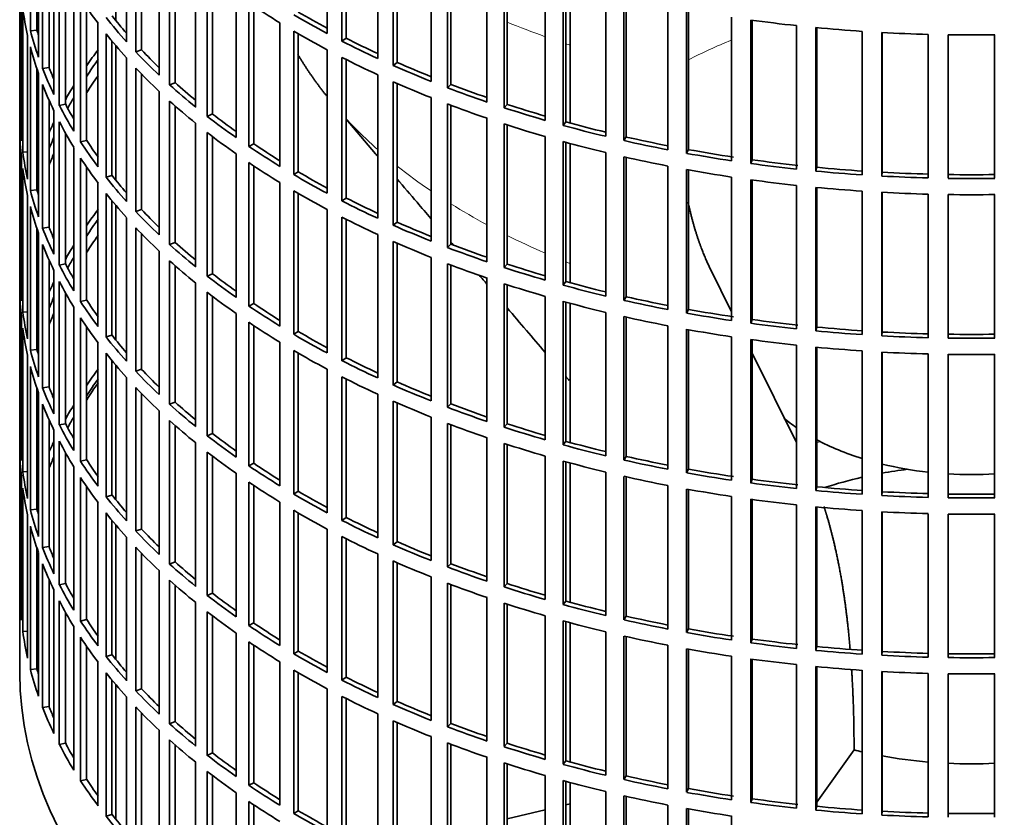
# Model space of a CAD drawing. Header units: millimetres. Extents: x 450 to 1334, y -1662 to 1534.
# Tile 3 of 28: x 1041 to 1190, y -1533 to -1413. Entities that reach past the tile are written whole.
import ezdxf

# ---------------------------------------------------------------- set-up
doc = ezdxf.new("R2010")
doc.units = ezdxf.units.MM
for name, color, linetype in [('VSI184-254_GIUNT', 7, 'Continuous'), ('VSI344-454_FILTR', 7, 'Continuous'), ('VSI344-454_SUPPO', 7, 'Continuous')]:
    doc.layers.add(name, color=color, linetype=linetype)

# ---------------------------------------------------------------- blocks, each defined once
blk = doc.blocks.new('SE4')
at = {"layer": 'VSI184-254_GIUNT', "color": 7, "linetype": 'Continuous', "lineweight": 35}
for start_param, end_param in [(0.610715, 0.70006), (0.828971, 1.072715), (1.170442, 1.381313), (1.468662, 1.67293)]:
    blk.add_ellipse((1184.77, -1461.7), major_axis=(-34.5, 0), ratio=0.57735, start_param=start_param, end_param=end_param, dxfattribs=at)
at = {"layer": 'VSI344-454_FILTR', "color": 7, "linetype": 'Continuous', "lineweight": 35}
for p, q in [((1041.27, -1271.46), (1041.27, -1511.51)), ((1042.88, -1414.69), (1042.88, -1393.05)), ((1087.64, -1415.12), (1087.64, -1393.48)), ((1057.37, -1416.35), (1057.37, -1394.71)), ((1089.86, -1416.27), (1089.86, -1394.64)), ((1090.5, -1415.83), (1090.5, -1394.96)), ((1043.86, -1414.59), (1043.86, -1396.36)), ((1044.1, -1418.69), (1044.1, -1397.05)), ((1058.77, -1417.87), (1058.77, -1396.23)), ((1059.64, -1417.58), (1059.64, -1397.14)), ((1095.25, -1418.88), (1095.25, -1397.25)), ((1097.6, -1419.94), (1097.6, -1398.31)), ((1098.19, -1419.48), (1098.19, -1398.56)), ((1044.72, -1420.37), (1044.72, -1398.73)), ((1062.29, -1421.39), (1062.29, -1399.75)), ((1045.69, -1420.23), (1045.69, -1401.08)), ((1063.87, -1422.85), (1063.87, -1401.21)), ((1103.29, -1422.33), (1103.29, -1400.69)), ((1046.42, -1424.31), (1046.42, -1402.67)), ((1064.7, -1422.53), (1064.7, -1401.95)), ((1105.76, -1423.29), (1105.76, -1401.66)), ((1106.29, -1422.8), (1106.29, -1401.86)), ((1047.24, -1425.97), (1047.24, -1404.33)), ((1111.73, -1425.45), (1111.73, -1403.81)), ((1041.27, -1427.25), (1041.27, -1405.61)), ((1067.8, -1426.22), (1067.8, -1404.58)), ((1069.55, -1427.61), (1069.55, -1405.97)), ((1114.31, -1426.31), (1114.31, -1404.67)), ((1114.78, -1425.8), (1114.78, -1404.82)), ((1048.19, -1425.79), (1048.19, -1406.1)), ((1070.34, -1427.25), (1070.34, -1406.58)), ((1120.52, -1428.21), (1120.52, -1406.58)), ((1123.2, -1428.97), (1123.2, -1407.33)), ((1123.61, -1428.44), (1123.61, -1407.44)), ((1049.42, -1429.83), (1049.42, -1408.19)), ((1129.63, -1430.62), (1129.63, -1408.98)), ((1041.52, -1431.31), (1041.52, -1409.67)), ((1050.44, -1431.45), (1050.44, -1409.81)), ((1073.89, -1430.81), (1073.89, -1409.17)), ((1075.8, -1432.13), (1075.8, -1410.49)), ((1132.39, -1431.27), (1132.39, -1409.63)), ((1132.74, -1430.72), (1132.74, -1409.71)), ((1041.73, -1433.03), (1041.73, -1411.39)), ((1051.36, -1431.23), (1051.36, -1411.2)), ((1076.55, -1431.74), (1076.55, -1410.99)), ((1139.01, -1432.65), (1139.01, -1411.02)), ((1141.84, -1433.19), (1141.84, -1411.55)), ((1142.12, -1432.63), (1142.12, -1411.6)), ((1148.6, -1434.31), (1148.6, -1412.67)), ((1151.5, -1434.72), (1151.5, -1413.09)), ((1151.71, -1434.16), (1151.71, -1413.11)), ((1043.86, -1414.59), (1042.88, -1414.69)), ((1053.07, -1435.21), (1053.07, -1413.58)), ((1080.51, -1435.15), (1080.51, -1413.51)), ((1082.58, -1436.39), (1082.58, -1414.75)), ((1158.38, -1435.57), (1158.38, -1413.93)), ((1161.32, -1435.87), (1161.32, -1414.23)), ((1161.46, -1435.29), (1161.46, -1414.24)), ((1168.28, -1436.43), (1168.28, -1414.79)), ((1042.46, -1437.07), (1042.46, -1415.43)), ((1054.29, -1436.79), (1054.29, -1415.15)), ((1055.18, -1436.53), (1055.18, -1416.26)), ((1083.28, -1435.97), (1083.28, -1415.15)), ((1090.5, -1415.83), (1089.86, -1416.27)), ((1171.25, -1436.61), (1171.25, -1414.97)), ((1171.32, -1436.04), (1171.32, -1414.98)), ((1178.27, -1436.89), (1178.27, -1415.26)), ((1181.25, -1436.95), (1181.25, -1415.32)), ((1188.28, -1436.95), (1188.28, -1415.32)), ((1042.88, -1438.77), (1042.88, -1417.14)), ((1059.64, -1417.58), (1058.77, -1417.87)), ((1087.64, -1439.21), (1087.64, -1417.57)), ((1057.37, -1440.44), (1057.37, -1418.8)), ((1089.86, -1440.36), (1089.86, -1418.72)), ((1090.5, -1439.92), (1090.5, -1419.05)), ((1043.86, -1438.67), (1043.86, -1420.44)), ((1045.69, -1420.23), (1044.72, -1420.37)), ((1058.77, -1441.96), (1058.77, -1420.32)), ((1098.19, -1419.48), (1097.6, -1419.94)), ((1044.1, -1442.77), (1044.1, -1421.14)), ((1059.64, -1441.67), (1059.64, -1421.22)), ((1095.25, -1442.97), (1095.25, -1421.33)), ((1044.72, -1444.46), (1044.72, -1422.82)), ((1062.29, -1445.47), (1062.29, -1423.84)), ((1064.7, -1422.53), (1063.87, -1422.85)), ((1097.6, -1444.03), (1097.6, -1422.39)), ((1098.19, -1443.56), (1098.19, -1422.65)), ((1106.29, -1422.8), (1105.76, -1423.29)), ((1045.69, -1444.32), (1045.69, -1425.17)), ((1063.87, -1446.93), (1063.87, -1425.3)), ((1103.29, -1446.42), (1103.29, -1424.78)), ((1046.42, -1448.4), (1046.42, -1426.76)), ((1048.19, -1425.79), (1047.24, -1425.97)), ((1064.7, -1446.61), (1064.7, -1426.04)), ((1105.76, -1447.38), (1105.76, -1425.74)), ((1106.29, -1446.89), (1106.29, -1425.94)), ((1114.78, -1425.8), (1114.31, -1426.31)), ((1041.52, -1427.25), (1041.27, -1427.25)), ((1070.34, -1427.25), (1069.55, -1427.61)), ((1111.73, -1449.53), (1111.73, -1427.9)), ((1041.27, -1451.34), (1041.27, -1429.7)), ((1047.24, -1450.05), (1047.24, -1428.42)), ((1067.8, -1450.3), (1067.8, -1428.66)), ((1114.31, -1450.39), (1114.31, -1428.76)), ((1114.78, -1449.88), (1114.78, -1428.91)), ((1123.61, -1428.44), (1123.2, -1428.97)), ((1048.19, -1449.87), (1048.19, -1430.19)), ((1051.36, -1431.23), (1050.44, -1431.45)), ((1069.55, -1451.7), (1069.55, -1430.06)), ((1070.34, -1451.34), (1070.34, -1430.66)), ((1120.52, -1452.3), (1120.52, -1430.66)), ((1132.74, -1430.72), (1132.39, -1431.27)), ((1049.42, -1453.92), (1049.42, -1432.28)), ((1076.55, -1431.74), (1075.8, -1432.13)), ((1123.2, -1453.05), (1123.2, -1431.42)), ((1123.61, -1452.53), (1123.61, -1431.53)), ((1142.12, -1432.63), (1141.84, -1433.19)), ((1041.52, -1455.4), (1041.52, -1433.76)), ((1042.46, -1432.98), (1041.73, -1433.03)), ((1050.44, -1455.53), (1050.44, -1433.9)), ((1073.89, -1454.9), (1073.89, -1433.26)), ((1129.63, -1454.71), (1129.63, -1433.07)), ((1132.39, -1455.35), (1132.39, -1433.71)), ((1132.74, -1454.81), (1132.74, -1433.79)), ((1151.71, -1434.16), (1151.5, -1434.72)), ((1041.73, -1457.11), (1041.73, -1435.48)), ((1051.36, -1455.32), (1051.36, -1435.28)), ((1075.8, -1456.21), (1075.8, -1434.58)), ((1076.55, -1455.83), (1076.55, -1435.07)), ((1139.01, -1456.74), (1139.01, -1435.1)), ((1141.84, -1457.27), (1141.84, -1435.64)), ((1142.12, -1456.72), (1142.12, -1435.69)), ((1161.46, -1435.29), (1161.32, -1435.87)), ((1055.18, -1436.53), (1054.29, -1436.79)), ((1083.28, -1435.97), (1082.58, -1436.39)), ((1148.6, -1458.39), (1148.6, -1436.76)), ((1151.5, -1458.81), (1151.5, -1437.17)), ((1151.71, -1458.24), (1151.71, -1437.2)), ((1171.32, -1436.04), (1171.25, -1436.61)), ((1043.86, -1438.67), (1042.88, -1438.77)), ((1053.07, -1459.3), (1053.07, -1437.66)), ((1080.51, -1459.23), (1080.51, -1437.6)), ((1158.38, -1459.65), (1158.38, -1438.02)), ((1161.32, -1459.95), (1161.32, -1438.32)), ((1161.46, -1459.38), (1161.46, -1438.33)), ((1042.46, -1461.15), (1042.46, -1439.52)), ((1054.29, -1460.87), (1054.29, -1439.24)), ((1082.58, -1460.47), (1082.58, -1438.83)), ((1083.28, -1460.06), (1083.28, -1439.24)), ((1090.5, -1439.92), (1089.86, -1440.36)), ((1168.28, -1460.52), (1168.28, -1438.88)), ((1171.25, -1460.7), (1171.25, -1439.06)), ((1171.32, -1460.12), (1171.32, -1439.06)), ((1178.27, -1460.98), (1178.27, -1439.34)), ((1181.25, -1461.04), (1181.25, -1439.4)), ((1188.28, -1461.04), (1188.28, -1439.4)), ((1042.88, -1462.86), (1042.88, -1441.22)), ((1055.18, -1460.62), (1055.18, -1440.35)), ((1059.64, -1441.67), (1058.77, -1441.96)), ((1087.64, -1463.29), (1087.64, -1441.66)), ((1057.37, -1464.52), (1057.37, -1442.89)), ((1089.86, -1464.45), (1089.86, -1442.81)), ((1090.5, -1464), (1090.5, -1443.13)), ((1043.86, -1462.76), (1043.86, -1444.53)), ((1045.69, -1444.32), (1044.72, -1444.46)), ((1058.77, -1466.04), (1058.77, -1444.41)), ((1098.19, -1443.56), (1097.6, -1444.03)), ((1044.1, -1466.86), (1044.1, -1445.22)), ((1059.64, -1465.75), (1059.64, -1445.31)), ((1095.25, -1467.06), (1095.25, -1445.42)), ((1044.72, -1468.54), (1044.72, -1446.91)), ((1064.7, -1446.61), (1063.87, -1446.93)), ((1097.6, -1468.12), (1097.6, -1446.48)), ((1098.19, -1467.65), (1098.19, -1446.74)), ((1106.29, -1446.89), (1105.76, -1447.38)), ((1062.29, -1469.56), (1062.29, -1447.92)), ((1103.29, -1470.5), (1103.29, -1448.87)), ((1045.69, -1468.4), (1045.69, -1449.25)), ((1048.19, -1449.87), (1047.24, -1450.05)), ((1063.87, -1471.02), (1063.87, -1449.38)), ((1064.7, -1470.7), (1064.7, -1450.12)), ((1105.76, -1471.47), (1105.76, -1449.83)), ((1106.29, -1470.98), (1106.29, -1450.03)), ((1114.78, -1449.88), (1114.31, -1450.39)), ((1041.52, -1451.33), (1041.27, -1451.34)), ((1046.42, -1472.48), (1046.42, -1450.85)), ((1070.34, -1451.34), (1069.55, -1451.7)), ((1111.73, -1473.62), (1111.73, -1451.98)), ((1047.24, -1474.14), (1047.24, -1452.5)), ((1067.8, -1474.39), (1067.8, -1452.75)), ((1114.31, -1474.48), (1114.31, -1452.84)), ((1114.78, -1473.97), (1114.78, -1452.99)), ((1123.61, -1452.53), (1123.2, -1453.05)), ((1041.27, -1475.42), (1041.27, -1453.79)), ((1048.19, -1473.96), (1048.19, -1454.27)), ((1069.55, -1475.78), (1069.55, -1454.14)), ((1070.34, -1475.43), (1070.34, -1454.75)), ((1120.52, -1476.39), (1120.52, -1454.75)), ((1132.74, -1454.81), (1132.39, -1455.35)), ((1049.42, -1478), (1049.42, -1456.37)), ((1051.36, -1455.32), (1050.44, -1455.53)), ((1076.55, -1455.83), (1075.8, -1456.21)), ((1123.2, -1477.14), (1123.2, -1455.5)), ((1123.61, -1476.61), (1123.61, -1455.62)), ((1041.52, -1479.48), (1041.52, -1457.85)), ((1042.46, -1457.07), (1041.73, -1457.11)), ((1050.44, -1479.62), (1050.44, -1457.98)), ((1073.89, -1478.98), (1073.89, -1457.35)), ((1129.63, -1478.79), (1129.63, -1457.16)), ((1132.39, -1479.44), (1132.39, -1457.8)), ((1132.74, -1478.9), (1132.74, -1457.88)), ((1142.12, -1456.72), (1141.84, -1457.27)), ((1051.36, -1479.4), (1051.36, -1459.37)), ((1075.8, -1480.3), (1075.8, -1458.66)), ((1076.55, -1479.91), (1076.55, -1459.16)), ((1139.01, -1480.83), (1139.01, -1459.19)), ((1151.71, -1458.24), (1151.5, -1458.81)), ((1161.46, -1459.38), (1161.32, -1459.95)), ((1041.73, -1481.2), (1041.73, -1459.56)), ((1055.18, -1460.62), (1054.29, -1460.87)), ((1083.28, -1460.06), (1082.58, -1460.47)), ((1141.84, -1481.36), (1141.84, -1459.72)), ((1142.12, -1480.8), (1142.12, -1459.77)), ((1148.6, -1482.48), (1148.6, -1460.84)), ((1171.32, -1460.12), (1171.25, -1460.7)), ((1053.07, -1483.39), (1053.07, -1461.75)), ((1080.51, -1483.32), (1080.51, -1461.68)), ((1151.5, -1482.9), (1151.5, -1461.26)), ((1151.71, -1482.33), (1151.71, -1461.29)), ((1158.38, -1483.74), (1158.38, -1462.1)), ((1161.32, -1484.04), (1161.32, -1462.4)), ((1161.46, -1483.47), (1161.46, -1462.42)), ((1042.46, -1485.24), (1042.46, -1463.6)), ((1043.86, -1462.76), (1042.88, -1462.86)), ((1054.29, -1484.96), (1054.29, -1463.32)), ((1082.58, -1484.56), (1082.58, -1462.92)), ((1083.28, -1484.14), (1083.28, -1463.33)), ((1168.28, -1484.6), (1168.28, -1462.97)), ((1171.25, -1484.78), (1171.25, -1463.15)), ((1171.32, -1484.21), (1171.32, -1463.15)), ((1178.27, -1485.07), (1178.27, -1463.43)), ((1181.25, -1485.13), (1181.25, -1463.49)), ((1188.28, -1485.13), (1188.28, -1463.49)), ((1042.88, -1486.95), (1042.88, -1465.31)), ((1055.18, -1484.71), (1055.18, -1464.43)), ((1090.5, -1464), (1089.86, -1464.45)), ((1059.64, -1465.75), (1058.77, -1466.04)), ((1087.64, -1487.38), (1087.64, -1465.74)), ((1089.86, -1488.53), (1089.86, -1466.89)), ((1057.37, -1488.61), (1057.37, -1466.97)), ((1090.5, -1488.09), (1090.5, -1467.22)), ((1098.19, -1467.65), (1097.6, -1468.12)), ((1043.86, -1486.85), (1043.86, -1468.62)), ((1044.1, -1490.95), (1044.1, -1469.31)), ((1045.69, -1468.4), (1044.72, -1468.54)), ((1058.77, -1490.13), (1058.77, -1468.49)), ((1059.64, -1489.84), (1059.64, -1469.4)), ((1095.25, -1491.14), (1095.25, -1469.51)), ((1044.72, -1492.63), (1044.72, -1470.99)), ((1064.7, -1470.7), (1063.87, -1471.02)), ((1097.6, -1492.2), (1097.6, -1470.57)), ((1098.19, -1491.74), (1098.19, -1470.82)), ((1106.29, -1470.98), (1105.76, -1471.47)), ((1062.29, -1493.65), (1062.29, -1472.01)), ((1045.69, -1492.49), (1045.69, -1473.34)), ((1048.19, -1473.96), (1047.24, -1474.14)), ((1063.87, -1495.11), (1063.87, -1473.47)), ((1064.7, -1494.79), (1064.7, -1474.21)), ((1103.29, -1494.59), (1103.29, -1472.95)), ((1105.76, -1495.55), (1105.76, -1473.92)), ((1106.29, -1495.06), (1106.29, -1474.12)), ((1114.78, -1473.97), (1114.31, -1474.48)), ((1041.52, -1475.42), (1041.27, -1475.42)), ((1046.42, -1496.57), (1046.42, -1474.93)), ((1070.34, -1475.43), (1069.55, -1475.78)), ((1047.24, -1498.23), (1047.24, -1476.59)), ((1067.8, -1498.48), (1067.8, -1476.84)), ((1111.73, -1497.71), (1111.73, -1476.07)), ((1114.31, -1498.57), (1114.31, -1476.93)), ((1114.78, -1498.06), (1114.78, -1477.08)), ((1123.61, -1476.61), (1123.2, -1477.14)), ((1041.27, -1499.51), (1041.27, -1477.87)), ((1048.19, -1498.05), (1048.19, -1478.36)), ((1069.55, -1499.87), (1069.55, -1478.23)), ((1051.36, -1479.4), (1050.44, -1479.62)), ((1070.34, -1499.51), (1070.34, -1478.84)), ((1076.55, -1479.91), (1075.8, -1480.3)), ((1120.52, -1500.47), (1120.52, -1478.84)), ((1123.2, -1501.23), (1123.2, -1479.59)), ((1123.61, -1500.7), (1123.61, -1479.7)), ((1132.74, -1478.9), (1132.39, -1479.44)), ((1042.46, -1481.16), (1041.73, -1481.2)), ((1049.42, -1502.09), (1049.42, -1480.45)), ((1073.89, -1503.07), (1073.89, -1481.43)), ((1129.63, -1502.88), (1129.63, -1481.24)), ((1142.12, -1480.8), (1141.84, -1481.36)), ((1041.52, -1503.57), (1041.52, -1481.93)), ((1050.44, -1503.71), (1050.44, -1482.07)), ((1075.8, -1504.39), (1075.8, -1482.75)), ((1132.39, -1503.53), (1132.39, -1481.89)), ((1132.74, -1502.98), (1132.74, -1481.97)), ((1151.71, -1482.33), (1151.5, -1482.9)), ((1041.73, -1505.29), (1041.73, -1483.65)), ((1051.36, -1503.49), (1051.36, -1483.46)), ((1055.18, -1484.71), (1054.29, -1484.96)), ((1076.55, -1504), (1076.55, -1483.25)), ((1083.28, -1484.14), (1082.58, -1484.56)), ((1139.01, -1504.91), (1139.01, -1483.28)), ((1141.84, -1505.45), (1141.84, -1483.81)), ((1142.12, -1504.89), (1142.12, -1483.86)), ((1161.46, -1483.47), (1161.32, -1484.04)), ((1171.32, -1484.21), (1171.25, -1484.78)), ((1053.07, -1507.47), (1053.07, -1485.84)), ((1080.51, -1507.41), (1080.51, -1485.77)), ((1148.6, -1506.57), (1148.6, -1484.93)), ((1151.5, -1506.98), (1151.5, -1485.35)), ((1151.71, -1506.42), (1151.71, -1485.37)), ((1158.38, -1507.83), (1158.38, -1486.19)), ((1042.46, -1509.33), (1042.46, -1487.69)), ((1043.86, -1486.85), (1042.88, -1486.95)), ((1054.29, -1509.05), (1054.29, -1487.41)), ((1082.58, -1508.65), (1082.58, -1487.01)), ((1083.28, -1508.23), (1083.28, -1487.41)), ((1161.32, -1508.13), (1161.32, -1486.49)), ((1161.46, -1507.55), (1161.46, -1486.5)), ((1168.28, -1508.69), (1168.28, -1487.05)), ((1171.25, -1508.87), (1171.25, -1487.23)), ((1171.32, -1508.3), (1171.32, -1487.24)), ((1178.27, -1509.15), (1178.27, -1487.52)), ((1181.25, -1509.21), (1181.25, -1487.58)), ((1188.28, -1509.21), (1188.28, -1487.58)), ((1055.18, -1508.79), (1055.18, -1488.52)), ((1090.5, -1488.09), (1089.86, -1488.53)), ((1042.88, -1511.03), (1042.88, -1489.4)), ((1059.64, -1489.84), (1058.77, -1490.13)), ((1087.64, -1511.47), (1087.64, -1489.83)), ((1057.37, -1512.7), (1057.37, -1491.06)), ((1089.86, -1512.62), (1089.86, -1490.98)), ((1090.5, -1512.18), (1090.5, -1491.31)), ((1098.19, -1491.74), (1097.6, -1492.2)), ((1043.86, -1510.93), (1043.86, -1492.7)), ((1044.1, -1515.03), (1044.1, -1493.4)), ((1045.69, -1492.49), (1044.72, -1492.63)), ((1058.77, -1514.22), (1058.77, -1492.58)), ((1059.64, -1513.93), (1059.64, -1493.48)), ((1095.25, -1515.23), (1095.25, -1493.59)), ((1044.72, -1516.72), (1044.72, -1495.08)), ((1064.7, -1494.79), (1063.87, -1495.11)), ((1097.6, -1516.29), (1097.6, -1494.65)), ((1098.19, -1515.82), (1098.19, -1494.91)), ((1106.29, -1495.06), (1105.76, -1495.55)), ((1062.29, -1517.73), (1062.29, -1496.1)), ((1045.69, -1516.58), (1045.69, -1497.43)), ((1048.19, -1498.05), (1047.24, -1498.23)), ((1063.87, -1519.19), (1063.87, -1497.56)), ((1103.29, -1518.68), (1103.29, -1497.04)), ((1105.76, -1519.64), (1105.76, -1498)), ((1114.78, -1498.06), (1114.31, -1498.57)), ((1041.52, -1499.51), (1041.27, -1499.51)), ((1046.42, -1520.66), (1046.42, -1499.02)), ((1064.7, -1518.87), (1064.7, -1498.3)), ((1070.34, -1499.51), (1069.55, -1499.87)), ((1106.29, -1519.15), (1106.29, -1498.2)), ((1047.24, -1522.31), (1047.24, -1500.68)), ((1067.8, -1522.56), (1067.8, -1500.92)), ((1111.73, -1521.79), (1111.73, -1500.16)), ((1114.31, -1522.65), (1114.31, -1501.02)), ((1123.61, -1500.7), (1123.2, -1501.23)), ((1048.19, -1522.13), (1048.19, -1502.45)), ((1069.55, -1523.96), (1069.55, -1502.32)), ((1114.78, -1522.14), (1114.78, -1501.17)), ((1051.36, -1503.49), (1050.44, -1503.71)), ((1070.34, -1523.6), (1070.34, -1502.92)), ((1076.55, -1504), (1075.8, -1504.39)), ((1120.52, -1524.56), (1120.52, -1502.92)), ((1123.2, -1525.31), (1123.2, -1503.68)), ((1123.61, -1524.79), (1123.61, -1503.79)), ((1132.74, -1502.98), (1132.39, -1503.53)), ((1042.46, -1505.24), (1041.73, -1505.29)), ((1049.42, -1526.18), (1049.42, -1504.54)), ((1129.63, -1526.97), (1129.63, -1505.33)), ((1142.12, -1504.89), (1141.84, -1505.45)), ((1050.44, -1527.79), (1050.44, -1506.16)), ((1073.89, -1527.16), (1073.89, -1505.52)), ((1075.8, -1528.47), (1075.8, -1506.84)), ((1132.39, -1527.61), (1132.39, -1505.97)), ((1132.74, -1527.07), (1132.74, -1506.05)), ((1151.71, -1506.42), (1151.5, -1506.98)), ((1051.36, -1527.58), (1051.36, -1507.54)), ((1076.55, -1528.09), (1076.55, -1507.33)), ((1083.28, -1508.23), (1082.58, -1508.65)), ((1139.01, -1529), (1139.01, -1507.36)), ((1141.84, -1529.53), (1141.84, -1507.9)), ((1142.12, -1528.98), (1142.12, -1507.95)), ((1161.46, -1507.55), (1161.32, -1508.13)), ((1171.32, -1508.3), (1171.25, -1508.87)), ((1053.07, -1531.56), (1053.07, -1509.92)), ((1055.18, -1508.79), (1054.29, -1509.05)), ((1080.51, -1531.49), (1080.51, -1509.86)), ((1148.6, -1530.65), (1148.6, -1509.02)), ((1151.5, -1531.07), (1151.5, -1509.43)), ((1151.71, -1530.5), (1151.71, -1509.46)), ((1043.86, -1510.93), (1042.88, -1511.03)), ((1082.58, -1532.73), (1082.58, -1511.09)), ((1158.38, -1531.91), (1158.38, -1510.28)), ((1161.32, -1532.21), (1161.32, -1510.58)), ((1161.46, -1531.64), (1161.46, -1510.59)), ((1168.28, -1532.78), (1168.28, -1511.14)), ((1171.25, -1532.96), (1171.25, -1511.32)), ((1171.32, -1532.38), (1171.32, -1511.32)), ((1054.29, -1533.13), (1054.29, -1511.5)), ((1055.18, -1532.88), (1055.18, -1512.61)), ((1083.28, -1532.32), (1083.28, -1511.5)), ((1090.5, -1512.18), (1089.86, -1512.62)), ((1178.27, -1533.24), (1178.27, -1511.6)), ((1181.25, -1533.3), (1181.25, -1511.66)), ((1188.28, -1533.3), (1188.28, -1511.66)), ((1059.64, -1513.93), (1058.77, -1514.22)), ((1087.64, -1535.55), (1087.64, -1513.92)), ((1057.37, -1536.78), (1057.37, -1515.15)), ((1089.86, -1536.71), (1089.86, -1515.07)), ((1090.5, -1536.26), (1090.5, -1515.39)), ((1098.19, -1515.82), (1097.6, -1516.29)), ((1045.69, -1516.58), (1044.72, -1516.72)), ((1058.77, -1538.3), (1058.77, -1516.67)), ((1059.64, -1538.01), (1059.64, -1517.57)), ((1064.7, -1518.87), (1063.87, -1519.19)), ((1095.25, -1539.32), (1095.25, -1517.68)), ((1097.6, -1540.38), (1097.6, -1518.74)), ((1062.29, -1541.82), (1062.29, -1520.18)), ((1098.19, -1539.91), (1098.19, -1519)), ((1106.29, -1519.15), (1105.76, -1519.64)), ((1063.87, -1543.28), (1063.87, -1521.64)), ((1103.29, -1542.76), (1103.29, -1521.13)), ((1048.19, -1522.13), (1047.24, -1522.31)), ((1064.7, -1542.96), (1064.7, -1522.38)), ((1105.76, -1543.73), (1105.76, -1522.09)), ((1106.29, -1543.24), (1106.29, -1522.29)), ((1114.78, -1522.14), (1114.31, -1522.65)), ((1070.34, -1523.6), (1069.55, -1523.96)), ((1111.73, -1545.88), (1111.73, -1524.24)), ((1123.61, -1524.79), (1123.2, -1525.31)), ((1067.8, -1546.65), (1067.8, -1525.01)), ((1114.31, -1546.74), (1114.31, -1525.1)), ((1114.78, -1546.23), (1114.78, -1525.25)), ((1051.36, -1527.58), (1050.44, -1527.79)), ((1069.55, -1548.04), (1069.55, -1526.4)), ((1070.34, -1547.69), (1070.34, -1527.01)), ((1120.52, -1548.65), (1120.52, -1527.01)), ((1123.2, -1549.4), (1123.2, -1527.76)), ((1132.74, -1527.07), (1132.39, -1527.61)), ((1076.55, -1528.09), (1075.8, -1528.47)), ((1123.61, -1548.87), (1123.61, -1527.88)), ((1142.12, -1528.98), (1141.84, -1529.53)), ((1073.89, -1551.24), (1073.89, -1529.61)), ((1129.63, -1551.05), (1129.63, -1529.42)), ((1132.39, -1551.7), (1132.39, -1530.06)), ((1132.74, -1551.16), (1132.74, -1530.14)), ((1151.71, -1530.5), (1151.5, -1531.07)), ((1075.8, -1552.56), (1075.8, -1530.92)), ((1076.55, -1552.17), (1076.55, -1531.42)), ((1139.01, -1553.09), (1139.01, -1531.45)), ((1141.84, -1553.62), (1141.84, -1531.98)), ((1142.12, -1553.06), (1142.12, -1532.03)), ((1161.46, -1531.64), (1161.32, -1532.21)), ((1055.18, -1532.88), (1054.29, -1533.13)), ((1083.28, -1532.32), (1082.58, -1532.73)), ((1148.6, -1554.74), (1148.6, -1533.1)), ((1171.32, -1532.38), (1171.25, -1532.96))]:
    blk.add_line(p, q, dxfattribs=at)
for centre, radius, start, end in [((1184.77, -1166.84), 248.5, 269.189, 270.811), ((1184.77, -1189.64), 246.77, 269.1833, 270.8167), ((1184.77, -1188.48), 248.5, 269.189, 270.811), ((1184.77, -1190.93), 248.5, 269.189, 270.811), ((1184.77, -1213.72), 246.77, 269.1833, 270.8167), ((1184.77, -1212.57), 248.5, 269.189, 270.811), ((1184.77, -1215.02), 248.5, 269.189, 270.811), ((1184.77, -1237.81), 246.77, 269.1833, 270.8167), ((1184.77, -1236.65), 248.5, 269.189, 270.811), ((1184.77, -1239.1), 248.5, 269.189, 270.811), ((1184.77, -1261.9), 246.77, 269.1833, 270.8167), ((1184.77, -1260.74), 248.5, 269.189, 270.811), ((1184.77, -1263.19), 248.5, 269.189, 270.811), ((1184.77, -1285.98), 246.77, 269.1833, 270.8167)]:
    blk.add_arc(centre, radius, start, end, dxfattribs=at)
for centre, major_axis, start_param, end_param in [((1184.77, -1380.67), (-143.5, 0), 0.359458, 0.408487), ((1184.77, -1356.58), (-143.5, 0), 0.708524, 0.757553), ((1184.77, -1404.75), (-143.5, 0), 0.080205, 0.129234), ((1184.77, -1354.13), (-142.5, 0), 0.778165, 0.820895), ((1184.77, -1426.39), (-142.5, 0), -0.160582, -0.149846), ((1184.77, -1378.22), (-143.5, 0), 0.429271, 0.4783), ((1184.77, -1378.22), (-142.5, 0), 0.429099, 0.464583), ((1184.77, -1354.13), (-143.5, 0), 0.778337, 0.827366), ((1184.77, -1332.49), (-143.5, 0), 1.336842, 1.385871), ((1184.77, -1402.3), (-143.5, 0), 0.150018, 0.199048), ((1184.77, -1402.3), (-142.5, 0), 0.149846, 0.160582), ((1184.77, -1356.58), (-143.5, 0), 0.778337, 0.827366), ((1184.77, -1332.49), (-143.5, 0), 1.406655, 1.455685), ((1184.77, -1380.67), (-143.5, 0), 0.429271, 0.4783), ((1184.77, -1354.13), (-143.5, 0), 0.84815, 0.897179), ((1184.77, -1354.13), (-142.5, 0), 0.847978, 0.891566), ((1184.77, -1332.49), (-143.5, 0), 1.476469, 1.525498), ((1184.77, -1404.75), (-143.5, 0), 0.150018, 0.199048), ((1184.77, -1450.48), (-143.5, 0), -0.408487, -0.377404), ((1184.77, -1378.22), (-143.5, 0), 0.499084, 0.548113), ((1184.77, -1378.22), (-142.5, 0), 0.498912, 0.536508), ((1184.77, -1450.48), (-142.5, 0), -0.391958, -0.359286), ((1184.77, -1356.58), (-143.5, 0), 0.84815, 0.897179), ((1184.77, -1402.3), (-143.5, 0), 0.219831, 0.268861), ((1184.77, -1402.3), (-142.5, 0), 0.219659, 0.242088), ((1184.77, -1380.67), (-143.5, 0), 0.499084, 0.548113), ((1184.77, -1354.13), (-143.5, 0), 0.917963, 0.966992), ((1184.77, -1354.13), (-142.5, 0), 0.917791, 0.962144), ((1184.77, -1452.93), (-142.5, 0), -0.391958, -0.359286), ((1184.77, -1404.75), (-143.5, 0), 0.219831, 0.268861), ((1184.77, -1450.48), (-143.5, 0), -0.338674, -0.312019), ((1184.77, -1378.22), (-143.5, 0), 0.568897, 0.617927), ((1184.77, -1378.22), (-142.5, 0), 0.568725, 0.607984), ((1184.77, -1356.58), (-143.5, 0), 0.917963, 0.966992), ((1184.77, -1354.13), (-143.5, 0), 0.987776, 1.036806), ((1184.77, -1354.13), (-142.5, 0), 0.987604, 1.032651), ((1184.77, -1450.48), (-142.5, 0), -0.318152, -0.297119), ((1184.77, -1380.67), (-143.5, 0), 0.568897, 0.617927), ((1184.77, -1402.3), (-143.5, 0), 0.289645, 0.338674), ((1184.77, -1402.3), (-142.5, 0), 0.289473, 0.318152), ((1184.77, -1356.58), (-143.5, 0), 0.987776, 1.036806), ((1184.77, -1354.13), (-143.5, 0), 1.057589, 1.106619), ((1184.77, -1354.13), (-142.5, 0), 1.057417, 1.103102), ((1184.77, -1426.39), (-143.5, 0), 0.010392, 0.059421), ((1184.77, -1378.22), (-143.5, 0), 0.63871, 0.68774), ((1184.77, -1378.22), (-142.5, 0), 0.638538, 0.679153), ((1184.77, -1428.84), (-143.5, 0), 0.010392, 0.059421), ((1184.77, -1450.48), (-143.5, 0), -0.268861, -0.248955), ((1184.77, -1404.75), (-143.5, 0), 0.289645, 0.338674), ((1184.77, -1356.58), (-143.5, 0), 1.057589, 1.106619), ((1184.77, -1354.13), (-143.5, 0), 1.127403, 1.176432), ((1184.77, -1354.13), (-142.5, 0), 1.127231, 1.17351), ((1184.77, -1450.48), (-142.5, 0), -0.242088, -0.219659), ((1184.77, -1402.3), (-142.5, 0), 0.359286, 0.391958), ((1184.77, -1380.67), (-143.5, 0), 0.63871, 0.68774), ((1184.77, -1354.13), (-143.5, 0), 1.197216, 1.246245), ((1184.77, -1354.13), (-142.5, 0), 1.197044, 1.243883), ((1184.77, -1402.3), (-143.5, 0), 0.359458, 0.408487), ((1184.77, -1378.22), (-143.5, 0), 0.708524, 0.757553), ((1184.77, -1378.22), (-142.5, 0), 0.708352, 0.750104), ((1184.77, -1356.58), (-143.5, 0), 1.127403, 1.176432), ((1184.77, -1354.13), (-142.5, 0), 1.266857, 1.31623), ((1184.77, -1426.39), (-143.5, 0), 0.080205, 0.129234), ((1184.77, -1450.48), (-143.5, 0), -0.199048, -0.190533), ((1184.77, -1452.93), (-142.5, 0), -0.242088, -0.219659), ((1184.77, -1404.75), (-143.5, 0), 0.359458, 0.408487), ((1184.77, -1356.58), (-143.5, 0), 1.197216, 1.246245), ((1184.77, -1354.13), (-143.5, 0), 1.267029, 1.316058), ((1184.77, -1354.13), (-142.5, 0), 1.33667, 1.386044), ((1184.77, -1428.84), (-143.5, 0), 0.080205, 0.129234), ((1184.77, -1380.67), (-143.5, 0), 0.708524, 0.757553), ((1184.77, -1356.58), (-143.5, 0), 1.267029, 1.316058), ((1184.77, -1354.13), (-143.5, 0), 1.336842, 1.385871), ((1184.77, -1354.13), (-142.5, 0), 1.406483, 1.455857), ((1184.77, -1402.3), (-143.5, 0), 0.429271, 0.4783), ((1184.77, -1402.3), (-142.5, 0), 0.429099, 0.464583), ((1184.77, -1378.22), (-143.5, 0), 0.778337, 0.827366), ((1184.77, -1378.22), (-142.5, 0), 0.778165, 0.820895), ((1184.77, -1356.58), (-143.5, 0), 1.336842, 1.385871), ((1184.77, -1354.13), (-143.5, 0), 1.406655, 1.455685), ((1184.77, -1354.13), (-143.5, 0), 1.476469, 1.525498), ((1184.77, -1354.13), (-142.5, 0), 1.476296, 1.52567), ((1184.77, -1450.48), (-142.5, 0), -0.160582, -0.149846), ((1184.77, -1426.39), (-142.5, 0), 0.149846, 0.160582), ((1184.77, -1356.58), (-143.5, 0), 1.406655, 1.455685), ((1184.77, -1426.39), (-143.5, 0), 0.150018, 0.199048), ((1184.77, -1404.75), (-143.5, 0), 0.429271, 0.4783), ((1184.77, -1380.67), (-143.5, 0), 0.778337, 0.827366), ((1184.77, -1378.22), (-142.5, 0), 0.847978, 0.891566), ((1184.77, -1356.58), (-143.5, 0), 1.476469, 1.525498), ((1184.77, -1428.84), (-143.5, 0), 0.150018, 0.199048), ((1184.77, -1474.56), (-143.5, 0), -0.408487, -0.377404), ((1184.77, -1402.3), (-142.5, 0), 0.498912, 0.536508), ((1184.77, -1378.22), (-143.5, 0), 0.84815, 0.897179), ((1184.77, -1474.56), (-142.5, 0), -0.391958, -0.359286), ((1184.77, -1402.3), (-143.5, 0), 0.499084, 0.548113), ((1184.77, -1380.67), (-143.5, 0), 0.84815, 0.897179), ((1184.77, -1426.39), (-143.5, 0), 0.219831, 0.268861), ((1184.77, -1426.39), (-142.5, 0), 0.219659, 0.242088), ((1184.77, -1404.75), (-143.5, 0), 0.499084, 0.548113), ((1184.77, -1378.22), (-143.5, 0), 0.917963, 0.966992), ((1184.77, -1378.22), (-142.5, 0), 0.917791, 0.962144), ((1184.77, -1477.01), (-142.5, 0), -0.391958, -0.359286), ((1184.77, -1428.84), (-143.5, 0), 0.219831, 0.268861), ((1184.77, -1474.56), (-143.5, 0), -0.338674, -0.312019), ((1184.77, -1402.3), (-143.5, 0), 0.568897, 0.617927), ((1184.77, -1402.3), (-142.5, 0), 0.568725, 0.607984), ((1184.77, -1380.67), (-143.5, 0), 0.917963, 0.966992), ((1184.77, -1378.22), (-143.5, 0), 0.987776, 1.036806), ((1184.77, -1378.22), (-142.5, 0), 0.987604, 1.032651), ((1184.77, -1474.56), (-142.5, 0), -0.318152, -0.297119), ((1184.77, -1426.39), (-143.5, 0), 0.289645, 0.338674), ((1184.77, -1426.39), (-142.5, 0), 0.289473, 0.318152), ((1184.77, -1404.75), (-143.5, 0), 0.568897, 0.617927), ((1184.77, -1380.67), (-143.5, 0), 0.987776, 1.036806), ((1184.77, -1378.22), (-143.5, 0), 1.057589, 1.106619), ((1184.77, -1378.22), (-142.5, 0), 1.057417, 1.103102), ((1184.77, -1450.48), (-143.5, 0), 0.010392, 0.059421), ((1184.77, -1402.3), (-143.5, 0), 0.63871, 0.68774), ((1184.77, -1402.3), (-142.5, 0), 0.638538, 0.679153), ((1184.77, -1474.56), (-143.5, 0), -0.268861, -0.248955), ((1184.77, -1428.84), (-143.5, 0), 0.289645, 0.338674), ((1184.77, -1380.67), (-143.5, 0), 1.057589, 1.106619), ((1184.77, -1378.22), (-143.5, 0), 1.127403, 1.176432), ((1184.77, -1378.22), (-142.5, 0), 1.127231, 1.17351), ((1184.77, -1452.93), (-143.5, 0), 0.010392, 0.059421), ((1184.77, -1474.56), (-142.5, 0), -0.242088, -0.219659), ((1184.77, -1404.75), (-143.5, 0), 0.63871, 0.68774), ((1184.77, -1378.22), (-142.5, 0), 1.197044, 1.243883), ((1184.77, -1426.39), (-143.5, 0), 0.359458, 0.408487), ((1184.77, -1426.39), (-142.5, 0), 0.359286, 0.391958), ((1184.77, -1402.3), (-143.5, 0), 0.708524, 0.757553), ((1184.77, -1402.3), (-142.5, 0), 0.708352, 0.750104), ((1184.77, -1380.67), (-143.5, 0), 1.127403, 1.176432), ((1184.77, -1378.22), (-143.5, 0), 1.197216, 1.246245), ((1184.77, -1450.48), (-143.5, 0), 0.080205, 0.129234), ((1184.77, -1477.01), (-142.5, 0), -0.242088, -0.219659), ((1184.77, -1428.84), (-143.5, 0), 0.359458, 0.408487), ((1184.77, -1380.67), (-143.5, 0), 1.197216, 1.246245), ((1184.77, -1378.22), (-143.5, 0), 1.267029, 1.316058), ((1184.77, -1378.22), (-142.5, 0), 1.266857, 1.31623), ((1184.77, -1474.56), (-143.5, 0), -0.199048, -0.190533), ((1184.77, -1404.75), (-143.5, 0), 0.708524, 0.757553), ((1184.77, -1378.22), (-143.5, 0), 1.336842, 1.385871), ((1184.77, -1378.22), (-142.5, 0), 1.33667, 1.386044), ((1184.77, -1378.22), (-142.5, 0), 1.406483, 1.455857), ((1184.77, -1452.93), (-143.5, 0), 0.080205, 0.129234), ((1184.77, -1426.39), (-143.5, 0), 0.429271, 0.4783), ((1184.77, -1426.39), (-142.5, 0), 0.429099, 0.464583), ((1184.77, -1402.3), (-143.5, 0), 0.778337, 0.827366), ((1184.77, -1402.3), (-142.5, 0), 0.778165, 0.820895), ((1184.77, -1380.67), (-143.5, 0), 1.267029, 1.316058), ((1184.77, -1378.22), (-143.5, 0), 1.406655, 1.455685), ((1184.77, -1378.22), (-143.5, 0), 1.476469, 1.525498), ((1184.77, -1378.22), (-142.5, 0), 1.476296, 1.52567), ((1184.77, -1474.56), (-142.5, 0), -0.160582, -0.149846), ((1184.77, -1380.67), (-143.5, 0), 1.336842, 1.385871), ((1184.77, -1380.67), (-143.5, 0), 1.406655, 1.455685), ((1184.77, -1450.48), (-143.5, 0), 0.150018, 0.199048), ((1184.77, -1450.48), (-142.5, 0), 0.149846, 0.160582), ((1184.77, -1428.84), (-143.5, 0), 0.429271, 0.4783), ((1184.77, -1404.75), (-143.5, 0), 0.778337, 0.827366), ((1184.77, -1380.67), (-143.5, 0), 1.476469, 1.525498), ((1184.77, -1452.93), (-143.5, 0), 0.150018, 0.199048), ((1184.77, -1402.3), (-143.5, 0), 0.84815, 0.897179), ((1184.77, -1402.3), (-142.5, 0), 0.847978, 0.891566), ((1184.77, -1498.65), (-143.5, 0), -0.408487, -0.377404), ((1184.77, -1426.39), (-143.5, 0), 0.499084, 0.548113), ((1184.77, -1426.39), (-142.5, 0), 0.498912, 0.536508), ((1184.77, -1404.75), (-143.5, 0), 0.84815, 0.897179), ((1184.77, -1498.65), (-142.5, 0), -0.391958, -0.359286), ((1184.77, -1402.3), (-143.5, 0), 0.917963, 0.966992), ((1184.77, -1402.3), (-142.5, 0), 0.917791, 0.962144), ((1184.77, -1450.48), (-143.5, 0), 0.219831, 0.268861), ((1184.77, -1450.48), (-142.5, 0), 0.219659, 0.242088), ((1184.77, -1428.84), (-143.5, 0), 0.499084, 0.548113), ((1184.77, -1452.93), (-143.5, 0), 0.219831, 0.268861), ((1184.77, -1498.65), (-143.5, 0), -0.338674, -0.312019), ((1184.77, -1426.39), (-143.5, 0), 0.568897, 0.617927), ((1184.77, -1426.39), (-142.5, 0), 0.568725, 0.607984), ((1184.77, -1404.75), (-143.5, 0), 0.917963, 0.966992), ((1184.77, -1402.3), (-142.5, 0), 0.987604, 1.032651), ((1184.77, -1402.3), (-143.5, 0), 0.987776, 1.036806), ((1184.77, -1450.48), (-143.5, 0), 0.289645, 0.338674), ((1184.77, -1450.48), (-142.5, 0), 0.289473, 0.318152), ((1184.77, -1498.65), (-142.5, 0), -0.318152, -0.297119), ((1184.77, -1428.84), (-143.5, 0), 0.568897, 0.617927), ((1184.77, -1404.75), (-143.5, 0), 0.987776, 1.036806), ((1184.77, -1402.3), (-142.5, 0), 1.057417, 1.103102), ((1184.77, -1474.56), (-143.5, 0), 0.010392, 0.059421), ((1184.77, -1426.39), (-143.5, 0), 0.63871, 0.68774), ((1184.77, -1426.39), (-142.5, 0), 0.638538, 0.679153), ((1184.77, -1402.3), (-143.5, 0), 1.057589, 1.106619), ((1184.77, -1498.65), (-143.5, 0), -0.268861, -0.248955), ((1184.77, -1452.93), (-143.5, 0), 0.289645, 0.338674), ((1184.77, -1404.75), (-143.5, 0), 1.057589, 1.106619), ((1184.77, -1402.3), (-143.5, 0), 1.127403, 1.176432), ((1184.77, -1402.3), (-142.5, 0), 1.127231, 1.17351), ((1184.77, -1477.01), (-143.5, 0), 0.010392, 0.059421), ((1184.77, -1428.84), (-143.5, 0), 0.63871, 0.68774), ((1184.77, -1498.65), (-142.5, 0), -0.242088, -0.219659), ((1184.77, -1450.48), (-143.5, 0), 0.359458, 0.408487), ((1184.77, -1450.48), (-142.5, 0), 0.359286, 0.391958), ((1184.77, -1426.39), (-142.5, 0), 0.708352, 0.750104), ((1184.77, -1404.75), (-143.5, 0), 1.127403, 1.176432), ((1184.77, -1402.3), (-143.5, 0), 1.197216, 1.246245), ((1184.77, -1402.3), (-142.5, 0), 1.197044, 1.243883), ((1184.77, -1474.56), (-143.5, 0), 0.080205, 0.129234), ((1184.77, -1426.39), (-143.5, 0), 0.708524, 0.757553), ((1184.77, -1402.3), (-143.5, 0), 1.267029, 1.316058), ((1184.77, -1402.3), (-142.5, 0), 1.266857, 1.31623), ((1184.77, -1498.65), (-143.5, 0), -0.199048, -0.190533), ((1184.77, -1452.93), (-143.5, 0), 0.359458, 0.408487), ((1184.77, -1428.84), (-143.5, 0), 0.708524, 0.757553), ((1184.77, -1404.75), (-143.5, 0), 1.197216, 1.246245), ((1184.77, -1402.3), (-143.5, 0), 1.336842, 1.385871), ((1184.77, -1402.3), (-142.5, 0), 1.33667, 1.386044), ((1184.77, -1477.01), (-143.5, 0), 0.080205, 0.129234), ((1184.77, -1450.48), (-142.5, 0), 0.429099, 0.464583), ((1184.77, -1426.39), (-143.5, 0), 0.778337, 0.827366), ((1184.77, -1426.39), (-142.5, 0), 0.778165, 0.820895), ((1184.77, -1404.75), (-143.5, 0), 1.267029, 1.316058), ((1184.77, -1402.3), (-143.5, 0), 1.406655, 1.455685), ((1184.77, -1402.3), (-142.5, 0), 1.406483, 1.455857), ((1184.77, -1402.3), (-142.5, 0), 1.476296, 1.52567), ((1184.77, -1498.65), (-142.5, 0), -0.160582, -0.149846), ((1184.77, -1450.48), (-143.5, 0), 0.429271, 0.4783), ((1184.77, -1404.75), (-143.5, 0), 1.336842, 1.385871), ((1184.77, -1402.3), (-143.5, 0), 1.476469, 1.525498), ((1184.77, -1474.56), (-143.5, 0), 0.150018, 0.199048), ((1184.77, -1474.56), (-142.5, 0), 0.149846, 0.160582), ((1184.77, -1452.93), (-143.5, 0), 0.429271, 0.4783), ((1184.77, -1428.84), (-143.5, 0), 0.778337, 0.827366), ((1184.77, -1404.75), (-143.5, 0), 1.406655, 1.455685), ((1184.77, -1404.75), (-143.5, 0), 1.476469, 1.525498), ((1184.77, -1426.39), (-143.5, 0), 0.84815, 0.897179), ((1184.77, -1426.39), (-142.5, 0), 0.847978, 0.891566), ((1184.77, -1477.01), (-143.5, 0), 0.150018, 0.199048), ((1184.77, -1450.48), (-143.5, 0), 0.499084, 0.548113), ((1184.77, -1450.48), (-142.5, 0), 0.498912, 0.536508), ((1184.77, -1428.84), (-143.5, 0), 0.84815, 0.897179), ((1184.77, -1426.39), (-142.5, 0), 0.917791, 0.962144), ((1184.77, -1474.56), (-143.5, 0), 0.219831, 0.268861), ((1184.77, -1474.56), (-142.5, 0), 0.219659, 0.242088), ((1184.77, -1452.93), (-143.5, 0), 0.499084, 0.548113), ((1184.77, -1426.39), (-143.5, 0), 0.917963, 0.966992), ((1184.77, -1477.01), (-143.5, 0), 0.219831, 0.268861), ((1184.77, -1450.48), (-143.5, 0), 0.568897, 0.617927), ((1184.77, -1450.48), (-142.5, 0), 0.568725, 0.607984), ((1184.77, -1428.84), (-143.5, 0), 0.917963, 0.966992), ((1184.77, -1426.39), (-142.5, 0), 0.987604, 1.032651), ((1184.77, -1426.39), (-143.5, 0), 0.987776, 1.036806), ((1184.77, -1474.56), (-142.5, 0), 0.289473, 0.318152), ((1184.77, -1452.93), (-143.5, 0), 0.568897, 0.617927), ((1184.77, -1428.84), (-143.5, 0), 0.987776, 1.036806), ((1184.77, -1426.39), (-142.5, 0), 1.057417, 1.103102), ((1184.77, -1498.65), (-143.5, 0), 0.010392, 0.059421), ((1184.77, -1474.56), (-143.5, 0), 0.289645, 0.338674), ((1184.77, -1450.48), (-142.5, 0), 0.638538, 0.679153), ((1184.77, -1426.39), (-143.5, 0), 1.057589, 1.106619), ((1184.77, -1477.01), (-143.5, 0), 0.289645, 0.338674), ((1184.77, -1450.48), (-143.5, 0), 0.63871, 0.68774), ((1184.77, -1428.84), (-143.5, 0), 1.057589, 1.106619), ((1184.77, -1426.39), (-142.5, 0), 1.127231, 1.17351), ((1184.77, -1452.93), (-143.5, 0), 0.63871, 0.68774), ((1184.77, -1426.39), (-143.5, 0), 1.127403, 1.176432), ((1184.77, -1474.56), (-143.5, 0), 0.359458, 0.408487), ((1184.77, -1474.56), (-142.5, 0), 0.359286, 0.391958), ((1184.77, -1450.48), (-142.5, 0), 0.708352, 0.750104), ((1184.77, -1428.84), (-143.5, 0), 1.127403, 1.176432), ((1184.77, -1426.39), (-143.5, 0), 1.197216, 1.246245), ((1184.77, -1426.39), (-142.5, 0), 1.197044, 1.243883), ((1184.77, -1498.65), (-143.5, 0), 0.080205, 0.129234), ((1184.77, -1450.48), (-143.5, 0), 0.708524, 0.757553), ((1184.77, -1426.39), (-143.5, 0), 1.267029, 1.316058), ((1184.77, -1426.39), (-142.5, 0), 1.266857, 1.31623), ((1184.77, -1477.01), (-143.5, 0), 0.359458, 0.408487), ((1184.77, -1452.93), (-143.5, 0), 0.708524, 0.757553), ((1184.77, -1428.84), (-143.5, 0), 1.197216, 1.246245), ((1184.77, -1426.39), (-143.5, 0), 1.336842, 1.385871), ((1184.77, -1426.39), (-142.5, 0), 1.33667, 1.386044), ((1184.77, -1450.48), (-142.5, 0), 0.778165, 0.820895), ((1184.77, -1428.84), (-143.5, 0), 1.267029, 1.316058), ((1184.77, -1426.39), (-143.5, 0), 1.406655, 1.455685), ((1184.77, -1426.39), (-142.5, 0), 1.406483, 1.455857), ((1184.77, -1426.39), (-142.5, 0), 1.476296, 1.52567), ((1184.77, -1474.56), (-143.5, 0), 0.429271, 0.4783), ((1184.77, -1474.56), (-142.5, 0), 0.429099, 0.464583), ((1184.77, -1450.48), (-143.5, 0), 0.778337, 0.827366), ((1184.77, -1428.84), (-143.5, 0), 1.336842, 1.385871), ((1184.77, -1426.39), (-143.5, 0), 1.476469, 1.525498), ((1184.77, -1498.65), (-143.5, 0), 0.150018, 0.199048), ((1184.77, -1498.65), (-142.5, 0), 0.149846, 0.160582), ((1184.77, -1452.93), (-143.5, 0), 0.778337, 0.827366), ((1184.77, -1428.84), (-143.5, 0), 1.406655, 1.455685), ((1184.77, -1428.84), (-143.5, 0), 1.476469, 1.525498), ((1184.77, -1511.51), (143.5, 0), 3.141593, 5.158357), ((1184.77, -1477.01), (-143.5, 0), 0.429271, 0.4783), ((1184.77, -1450.48), (-143.5, 0), 0.84815, 0.897179), ((1184.77, -1450.48), (-142.5, 0), 0.847978, 0.891566), ((1184.77, -1474.56), (-143.5, 0), 0.499084, 0.548113), ((1184.77, -1474.56), (-142.5, 0), 0.498912, 0.536508), ((1184.77, -1452.93), (-143.5, 0), 0.84815, 0.897179), ((1184.77, -1450.48), (-142.5, 0), 0.917791, 0.962144), ((1184.77, -1498.65), (-143.5, 0), 0.219831, 0.268861), ((1184.77, -1498.65), (-142.5, 0), 0.219659, 0.242088), ((1184.77, -1477.01), (-143.5, 0), 0.499084, 0.548113), ((1184.77, -1450.48), (-143.5, 0), 0.917963, 0.966992), ((1184.77, -1474.56), (-142.5, 0), 0.568725, 0.607984), ((1184.77, -1452.93), (-143.5, 0), 0.917963, 0.966992), ((1184.77, -1474.56), (-143.5, 0), 0.568897, 0.617927), ((1184.77, -1450.48), (-143.5, 0), 0.987776, 1.036806), ((1184.77, -1450.48), (-142.5, 0), 0.987604, 1.032651), ((1184.77, -1477.01), (-143.5, 0), 0.568897, 0.617927), ((1184.77, -1498.65), (-143.5, 0), 0.289645, 0.338674), ((1184.77, -1498.65), (-142.5, 0), 0.289473, 0.318152), ((1184.77, -1452.93), (-143.5, 0), 0.987776, 1.036806), ((1184.77, -1450.48), (-143.5, 0), 1.057589, 1.106619), ((1184.77, -1450.48), (-142.5, 0), 1.057417, 1.103102), ((1184.77, -1474.56), (-143.5, 0), 0.63871, 0.68774), ((1184.77, -1474.56), (-142.5, 0), 0.638538, 0.679153), ((1184.77, -1450.48), (-142.5, 0), 1.127231, 1.17351), ((1184.77, -1452.93), (-143.5, 0), 1.057589, 1.106619), ((1184.77, -1450.48), (-143.5, 0), 1.127403, 1.176432), ((1184.77, -1498.65), (-142.5, 0), 0.359286, 0.391958), ((1184.77, -1477.01), (-143.5, 0), 0.63871, 0.68774), ((1184.77, -1452.93), (-143.5, 0), 1.127403, 1.176432), ((1184.77, -1450.48), (-143.5, 0), 1.197216, 1.246245), ((1184.77, -1450.48), (-142.5, 0), 1.197044, 1.243883), ((1184.77, -1498.65), (-143.5, 0), 0.359458, 0.408487), ((1184.77, -1474.56), (-143.5, 0), 0.708524, 0.757553), ((1184.77, -1474.56), (-142.5, 0), 0.708352, 0.750104), ((1184.77, -1450.48), (-142.5, 0), 1.266857, 1.31623), ((1184.77, -1452.93), (-143.5, 0), 1.197216, 1.246245), ((1184.77, -1450.48), (-143.5, 0), 1.267029, 1.316058), ((1184.77, -1450.48), (-142.5, 0), 1.33667, 1.386044), ((1184.77, -1477.01), (-143.5, 0), 0.708524, 0.757553), ((1184.77, -1452.93), (-143.5, 0), 1.267029, 1.316058), ((1184.77, -1450.48), (-143.5, 0), 1.336842, 1.385871), ((1184.77, -1450.48), (-143.5, 0), 1.406655, 1.455685), ((1184.77, -1450.48), (-142.5, 0), 1.406483, 1.455857), ((1184.77, -1498.65), (-143.5, 0), 0.429271, 0.4783), ((1184.77, -1498.65), (-142.5, 0), 0.429099, 0.464583), ((1184.77, -1474.56), (-143.5, 0), 0.778337, 0.827366), ((1184.77, -1474.56), (-142.5, 0), 0.778165, 0.820895), ((1184.77, -1450.48), (-143.5, 0), 1.476469, 1.525498), ((1184.77, -1450.48), (-142.5, 0), 1.476296, 1.52567)]:
    blk.add_ellipse(centre, major_axis=major_axis, ratio=0.57735, start_param=start_param, end_param=end_param, dxfattribs=at)
at = {"layer": 'VSI344-454_SUPPO', "color": 7, "linetype": 'Continuous', "lineweight": 35}
for p, q in [((1055.74, -1413.14), (1055.74, -1392.84)), ((1124.28, -1428.62), (1124.28, -1407.62)), ((1055.74, -1437.22), (1055.74, -1416.92)), ((1090.5, -1428.05), (1094.94, -1433.25)), ((1124.28, -1452.71), (1124.28, -1431.71)), ((1055.74, -1461.31), (1055.74, -1441.01)), ((1148.6, -1457.06), (1145.38, -1450.54)), ((1124.28, -1476.8), (1124.28, -1455.8)), ((1158.38, -1476.81), (1151.71, -1463.33)), ((1055.74, -1485.4), (1055.74, -1465.1)), ((1124.28, -1500.88), (1124.28, -1479.88)), ((1055.74, -1509.48), (1055.74, -1489.18)), ((1124.28, -1524.97), (1124.28, -1503.97)), ((1055.74, -1533.57), (1055.74, -1513.27)), ((1161.46, -1531), (1167.08, -1523.15)), ((1167.08, -1522.96), (1167.08, -1523.15)), ((1124.28, -1549.06), (1124.28, -1528.06)), ((1114.78, -1533.53), (1120.52, -1532.16)), ((1123.61, -1531.42), (1124.28, -1531.26))]:
    blk.add_line(p, q, dxfattribs=at)
at = {"layer": 'VSI344-454_SUPPO', "color": 4, "linetype": 'Continuous', "lineweight": 9}
for centre, major_axis, start_param, end_param in [((1184.77, -1355.72), (-122, 0), 0.959843, 1.01622), ((1184.77, -1446.28), (-63.54, 0), -0.965361, -0.834953), ((1184.77, -1355.72), (-122, 0), 1.045723, 1.052104), ((1184.77, -1398.99), (-106.8, 0), 0.489473, 0.576926), ((1184.77, -1398.99), (-106.8, 0), 0.625563, 0.703086), ((1184.77, -1398.99), (-106.8, 0), 0.745517, 0.817782), ((1184.77, -1398.99), (-106.8, 0), 0.856268, 0.925418), ((1184.77, -1398.99), (-106.8, 0), 0.961131, 0.968818), ((1184.77, -1499.07), (-45, 0), -1.039996, -1.026301)]:
    blk.add_ellipse(centre, major_axis=major_axis, ratio=0.57735, start_param=start_param, end_param=end_param, dxfattribs=at)
at = {"layer": 'VSI344-454_SUPPO', "color": 7, "linetype": 'Continuous', "lineweight": 35}
for centre, major_axis, start_param, end_param in [((1184.77, -1499.26), (142.5, 0), -3.53355, -3.500878), ((1184.77, -1506.2), (-45, 0), -1.354611, -1.267357), ((1184.77, -1506.2), (-45, 0), -1.195801, -1.056846), ((1184.77, -1499.26), (142.5, 0), -3.302175, -3.292267), ((1184.77, -1499.26), (45, 0), 4.308579, 4.337394), ((1184.77, -1499.26), (45, 0), 4.408949, 4.56748), ((1184.77, -1499.26), (45, 0), 4.634142, 4.790635)]:
    blk.add_ellipse(centre, major_axis=major_axis, ratio=0.57735, start_param=start_param, end_param=end_param, dxfattribs=at)
for points, degree in [([(1087.53, -1424.51), (1085.16, -1421.54), (1083.21, -1418.27)], 2), ([(1095.25, -1433.62), (1095.14, -1433.5), (1095.04, -1433.38), (1094.94, -1433.25)], 3), ([(1106.7, -1447.04), (1106.57, -1446.88), (1106.43, -1446.72), (1106.29, -1446.56)], 3), ([(1111.73, -1452.92), (1111.34, -1452.47), (1110.95, -1452.02), (1110.57, -1451.56)], 3), ([(1120.52, -1463.21), (1118.63, -1461.01), (1116.72, -1458.77), (1114.78, -1456.5)], 3), ([(1124.14, -1467.44), (1123.96, -1467.23), (1123.79, -1467.03), (1123.61, -1466.82)], 3), ([(1167.08, -1522.96), (1167.08, -1516.66), (1166.71, -1510.94)], 2)]:
    blk.add_open_spline(points, degree=degree, dxfattribs=at)
for points, degree, knots in [([(1103.29, -1443.04), (1102.59, -1442.22), (1100.9, -1440.24), (1099.19, -1438.23), (1098.18, -1437.06)], 3, [0.6081406, 0.6081406, 0.6081406, 0.6081406, 0.6666667, 0.7484894, 0.7484894, 0.7484894, 0.7484894]), ([(1145.38, -1450.54), (1144.04, -1447.84), (1143.02, -1444.37), (1142.48, -1442.54), (1142.04, -1440.5)], 2, [0, 0, 0, 0.25, 0.25, 0.3817702, 0.3817702, 0.3817702]), ([(1166.48, -1507.86), (1166.04, -1502.64), (1165.28, -1498.02), (1164.38, -1492.59), (1163.05, -1488.07), (1162.8, -1487.23), (1162.54, -1486.43)], 2, [0.2877757, 0.2877757, 0.2877757, 0.5, 0.5, 0.75, 0.75, 0.7962592, 0.7962592, 0.7962592])]:
    blk.add_open_spline(points, degree=degree, knots=knots, dxfattribs=at)

msp = doc.modelspace()

# ---------------------------------------------------------------- block references
msp.add_blockref('SE4', (0, 0))

doc.saveas('drawing.dxf')
